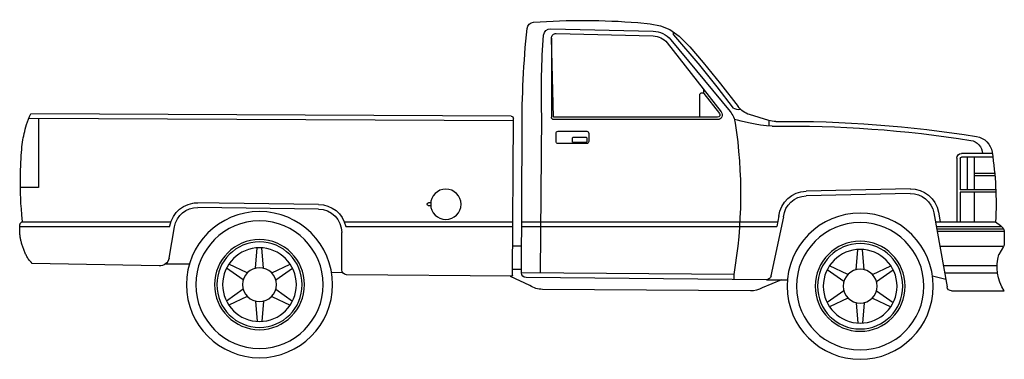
# Model space of a CAD drawing. Extents: x 149 to 250, y -977 to -912.
# Tile 116 of 156: x 198.11 to 203.51, y -932.8 to -930.94. Entities that reach past the tile are written whole.
import ezdxf

# ---------------------------------------------------------------- set-up
doc = ezdxf.new("R2010")
doc.units = 0
doc.header["$MEASUREMENT"] = 0
doc.layers.get('0').update_dxf_attribs({"linetype": 'CONTINUOUS'})
doc.layers.add('PROP', color=7, linetype='CONTINUOUS')

# ---------------------------------------------------------------- blocks, each defined once
blk = doc.blocks.new('PICKUP1')
for p, q in [((-0.4463, 1.8373), (-0.5027, 1.8265)), ((-0.3772, 1.8439), (-0.4463, 1.8373)), ((-0.5531, 1.8058), (-0.6044, 1.7693)), ((-0.5027, 1.8265), (-0.5531, 1.8058)), ((0.0988, 1.8102), (-0.4625, 1.7964)), ((0.0692, 1.7839), (-0.4619, 1.7709)), ((-0.558, 1.7501), (-0.8835, 1.3564)), ((-0.5382, 1.7338), (-0.8346, 1.3545)), ((-0.574, 1.7761), (-0.717, 1.6094)), ((-0.6044, 1.7693), (-0.6633, 1.7113)), ((0.084, 1.3254), (0.0955, 1.7583)), ((0.0955, 1.7583), (0.0955, 1.3254)), ((-0.6633, 1.7113), (-0.7365, 1.626)), ((-0.7365, 1.626), (-0.8307, 1.5076)), ((-0.7164, 1.6101), (-0.8106, 1.4917)), ((-0.8307, 1.5076), (-0.9266, 1.3839)), ((-0.8104, 1.4919), (-0.9003, 1.376)), ((-0.7397, 1.4553), (-0.7397, 1.4761)), ((-0.7399, 1.455), (-0.8245, 1.3466)), ((-0.717, 1.3254), (-0.717, 1.4471)), ((-1.0946, 1.308), (-0.9902, 1.34)), ((-1.0946, 1.308), (-1.0946, 1.278)), ((-0.8149, 1.3254), (-0.7042, 1.3254)), ((-0.8149, 1.3126), (0.0827, 1.3126)), ((-0.7042, 1.3254), (0.084, 1.3254)), ((0.1552, 0.4734), (0.148, 1.3376)), ((0.308, 0.461), (0.3033, 1.3178)), ((0.3034, 1.3051), (2.9556, 1.3195)), ((0.316, 1.3307), (2.9473, 1.345)), ((2.9044, 1.319), (2.9044, 0.9401)), ((0.26, 0.4734), (0.2559, 1.2528)), ((-2.322, 1.1078), (-2.1502, 1.1078)), ((-2.3193, 1.1269), (-2.1502, 1.1269)), ((-2.2205, 1.1078), (-2.2205, 0.9286)), ((-2.1821, 1.1078), (-2.1821, 0.9286)), ((-2.1438, 1.1014), (-2.1438, 0.9286)), ((-2.1246, 1.1014), (-2.1246, 0.7535)), ((-2.331, 1.0054), (-2.2205, 1.0054)), ((-2.3298, 1.0181), (-2.2205, 1.0181)), ((-2.3361, 0.9286), (-2.1438, 0.9286)), ((-1.8709, 0.9329), (-1.2993, 0.9203)), ((2.9044, 0.9401), (3.0028, 0.9401)), ((-2.3361, 0.9158), (-2.1438, 0.9158)), ((-2.2205, 0.9158), (-2.2205, 0.7535)), ((-2.1438, 0.9158), (-2.1438, 0.7535)), ((-1.8703, 0.9073), (-1.2999, 0.8947)), ((0.7564, 0.8566), (0.7693, 0.8566)), ((0.7564, 0.841), (0.7693, 0.841)), ((1.3702, 0.8483), (2.0503, 0.8575)), ((1.3705, 0.8227), (2.0319, 0.8316)), ((-1.999, 0.8019), (-2.0715, 0.3961)), ((-2.0242, 0.8064), (-2.0336, 0.7535)), ((-1.1756, 0.7809), (-1.1072, 0.4563)), ((-1.1505, 0.7862), (-1.1383, 0.7279)), ((-2.3815, 0.7131), (-2.0149, 0.7131)), ((-2.3638, 0.7331), (-2.378, 0.7178)), ((-2.3705, 0.7259), (-2.0126, 0.7259)), ((-2.3373, 0.7535), (-2.3638, 0.7331)), ((-2.0076, 0.7535), (-2.3373, 0.7535)), ((0.2585, 0.7535), (-1.1437, 0.7535)), ((0.2586, 0.7279), (-1.1383, 0.7279)), ((1.2297, 0.7535), (0.3063, 0.7535)), ((1.2217, 0.7279), (0.3064, 0.7279)), ((2.1897, 0.5543), (2.1597, 0.7258)), ((2.993, 0.7535), (2.1789, 0.7535)), ((2.1853, 0.7279), (2.1849, 0.7302)), ((3.0074, 0.7279), (2.1853, 0.7279)), ((-2.3849, 0.7004), (-2.0171, 0.7004)), ((-2.3849, 0.7004), (-2.3849, 0.6311)), ((1.2436, 0.4892), (1.2436, 0.6938)), ((-2.3814, 0.6182), (-2.0318, 0.6182)), ((-2.3814, 0.6182), (-2.3559, 0.5745)), ((-1.6181, 0.4903), (-1.6084, 0.6018)), ((-1.573, 0.4903), (-1.5828, 0.6018)), ((0.2592, 0.619), (0.3071, 0.619)), ((1.6716, 0.499), (1.6814, 0.6105)), ((1.7167, 0.499), (1.707, 0.6105)), ((-2.3457, 0.511), (-2.051, 0.511)), ((-1.685, 0.4257), (-1.7767, 0.4899)), ((-1.6625, 0.4647), (-1.7639, 0.512)), ((-1.5287, 0.4647), (-1.4272, 0.512)), ((-1.5061, 0.4257), (-1.4144, 0.4899)), ((0.2599, 0.4911), (0.3078, 0.4911)), ((1.6047, 0.4344), (1.513, 0.4986)), ((1.6273, 0.4734), (1.5258, 0.5207)), ((1.7611, 0.4734), (1.8625, 0.5207)), ((1.7836, 0.4344), (1.8753, 0.4986)), ((2.2094, 0.5223), (2.0777, 0.5226)), ((2.2446, 0.5122), (2.9393, 0.5251)), ((-2.348, 0.4726), (-2.0578, 0.4726)), ((-2.0642, 0.4367), (-1.9919, 0.4544)), ((-1.082, 0.436), (-1.1971, 0.4359)), ((-1.082, 0.436), (0.2346, 0.4477)), ((-0.9038, 0.4648), (0.26, 0.4743)), ((-0.9038, 0.4648), (-0.9038, 0.4392)), ((0.3145, 0.4547), (1.2183, 0.4634)), ((1.2382, 0.4732), (1.2998, 0.4758)), ((1.6047, 0.3832), (1.513, 0.319)), ((1.7836, 0.3832), (1.8753, 0.319)), ((-2.0967, 0.375), (-2.385, 0.375)), ((-1.685, 0.3744), (-1.7767, 0.3102)), ((-1.6625, 0.3354), (-1.7639, 0.2881)), ((-1.5287, 0.3354), (-1.4272, 0.2881)), ((-1.5061, 0.3744), (-1.4144, 0.3102)), ((1.6273, 0.3441), (1.5258, 0.2968)), ((1.7611, 0.3441), (1.8625, 0.2968)), ((-1.6181, 0.3098), (-1.6084, 0.1983)), ((-1.573, 0.3098), (-1.5828, 0.1983)), ((1.6716, 0.3185), (1.6814, 0.207)), ((1.7167, 0.3185), (1.707, 0.207))]:
    blk.add_line(p, q)
for points in [[(-1.1141, 1.2765), (-1.0818, 1.2789), (-1.0506, 1.283), (-1.021, 1.2881), (-0.9932, 1.2938), (-0.9675, 1.2995), (-0.9444, 1.3049), (-0.924, 1.3094), (-0.9067, 1.3125)], [(2.993, 0.7535), (2.9961, 0.7908), (2.9986, 0.8241), (3.0005, 0.8539), (3.0019, 0.881), (3.0028, 0.9058), (3.0033, 0.929), (3.0035, 0.9511), (3.0035, 0.9728), (3.0033, 0.9944), (3.0029, 1.016), (3.0024, 1.0374), (3.0017, 1.0583), (3.0009, 1.0785), (3, 1.0978), (2.9989, 1.1161), (2.9977, 1.1331), (2.9964, 1.1488), (2.995, 1.1631), (2.9934, 1.1765), (2.9917, 1.1891), (2.9898, 1.2011), (2.9877, 1.2127), (2.9855, 1.2243), (2.983, 1.2359), (2.9803, 1.2479), (2.9773, 1.2603), (2.9739, 1.273), (2.97, 1.2863), (2.9655, 1.3001), (2.9602, 1.3144), (2.9542, 1.3294), (2.9473, 1.345)], [(2.9393, 0.5251), (2.9455, 0.5312), (2.9508, 0.5369), (2.9553, 0.5424), (2.9592, 0.5476), (2.9625, 0.5526), (2.9654, 0.5575), (2.968, 0.5623), (2.9704, 0.567), (2.9727, 0.5718), (2.975, 0.5766), (2.9772, 0.5814), (2.9793, 0.5863), (2.9814, 0.5912), (2.9834, 0.5961), (2.9853, 0.601), (2.9872, 0.606), (2.989, 0.6109), (2.9908, 0.6159), (2.9925, 0.6209), (2.9941, 0.6259), (2.9956, 0.6308), (2.9971, 0.6357), (2.9984, 0.6406), (2.9997, 0.6454), (3.0009, 0.6501), (3.0019, 0.6548), (3.0029, 0.6594), (3.0038, 0.664), (3.0046, 0.6686), (3.0053, 0.6733), (3.0058, 0.678), (3.0063, 0.6827), (3.0067, 0.6875), (3.007, 0.6923), (3.0073, 0.6971), (3.0074, 0.7018), (3.0075, 0.7064), (3.0076, 0.7108), (3.0076, 0.7149), (3.0076, 0.7188), (3.0075, 0.7224), (3.0075, 0.7256), (3.0073, 0.7286), (3.0072, 0.7314), (3.0069, 0.7339), (3.0066, 0.7362), (3.0061, 0.7383), (3.0056, 0.7403), (3.005, 0.7421), (3.0041, 0.7439), (3.0031, 0.7455), (3.0018, 0.7471), (3.0002, 0.7487), (2.9982, 0.7503), (2.9958, 0.7519), (2.993, 0.7535)]]:
    blk.add_lwpolyline(points)
for points in [[(0.0589, 1.2484), (-0.098, 1.2484, 0.414214), (-0.1092, 1.2372), (-0.1092, 1.1926, 0.414214), (-0.098, 1.1814), (0.0589, 1.1814, 0.414214), (0.0702, 1.1926), (0.0702, 1.2372, 0.414214)], [(-0.0252, 1.2161), (-0.0937, 1.2161, 0.414214), (-0.0986, 1.2112), (-0.0986, 1.1918, 0.414214), (-0.0937, 1.1869), (-0.0252, 1.1869, 0.414214), (-0.0203, 1.1918), (-0.0203, 1.2112, 0.414214)]]:
    blk.add_lwpolyline(points, format="xyb", close=True)
blk.add_lwpolyline([(-1.165, 0.4359), (-1.0586, 0.3908, 0.129344), (-0.9955, 0.3747), (0.1442, 0.383, 0.143529), (0.2131, 0.4037), (0.3203, 0.4541)], format="xyb")
for centre, radius in [((0.6736, 0.8488), 0.0831), ((-1.5956, 0.4001), 0.4001), ((1.6942, 0.4088), 0.4001), ((1.6942, 0.4088), 0.3489), ((-1.5956, 0.4001), 0.3489), ((1.6942, 0.4088), 0.2465), ((-1.5956, 0.4001), 0.2465), ((-1.5956, 0.4001), 0.2338), ((-1.5956, 0.4001), 0.2018), ((1.6942, 0.4088), 0.2338), ((1.6942, 0.4088), 0.2018), ((-1.5956, 0.4001), 0.093), ((1.6942, 0.4088), 0.093)]:
    blk.add_circle(centre, radius)
for centre, radius, start, end in [((-0.0753, -1.9785), 3.8343, 85.9858, 94.516), ((0.1905, 1.8081), 0.0384, 5.9218, 85.9858), ((-0.598, 1.785), 0.0256, 339.6059, 14.9923), ((-0.4594, 1.6686), 0.1279, 91.4019, 140.4084), ((0.0699, 1.7583), 0.0256, 0, 91.4019), ((0.0998, 1.7718), 0.0384, 4.66, 91.4019), ((-4.8608, 1.2842), 5.1167, 359.6481, 5.9218), ((-0.4594, 1.6686), 0.1023, 91.4019, 140.4084), ((-3.5847, 1.4715), 3.7351, 357.9453, 4.66), ((-0.7298, 1.4471), 0.0128, 0, 141.9931), ((-1.0277, 1.4623), 0.1279, 287.0463, 322.199), ((-0.9315, 1.4245), 0.0577, 259.9183, 302.7405), ((-0.7849, 1.2749), 0.1279, 140.4084, 171.4649), ((-0.8149, 1.3382), 0.0256, 140.4084, 270), ((-1.2062, -5.0931), 6.3959, 89.34979, 99.24256), ((-1.1321, 1.4303), 0.1279, 269.3498, 287.0463), ((-0.8149, 1.3382), 0.0128, 140.4084, 270), ((0.0827, 1.3254), 0.0128, 270, 0), ((0.3161, 1.3179), 0.0128, 90.3109, 180.3478), ((-1.2062, -5.0931), 6.3703, 89.17226, 98.98454), ((1.6903, 0.9034), 2.6308, 171.4649, 189.5977), ((-2.217, 1.1187), 0.1023, 99.2426, 171.2972), ((-2.189, 1.1232), 0.0768, 98.9845, 177.2025), ((-0.463, 0.8502), 1.8768, 171.2972, 182.954), ((-2.1502, 1.1014), 0.0256, 0, 90), ((-2.1502, 1.1014), 0.0064, 0, 90), ((-1.8731, 0.7794), 0.1535, 88.7378, 169.8752), ((-1.3027, 0.7668), 0.1535, 6.3302, 88.7378), ((-1.8731, 0.7794), 0.1279, 88.7378, 169.8752), ((-1.3027, 0.7668), 0.1279, 6.3302, 88.7378), ((0.7688, 0.8488), 0.00781, 273.6914, 86.3086), ((1.3716, 0.6948), 0.1535, 90.4553, 167.524), ((1.3716, 0.6948), 0.1279, 90.4553, 180.4109), ((2.0337, 0.7037), 0.1535, 9.9407, 90.7766), ((2.0337, 0.7037), 0.1279, 9.9407, 90.7766), ((-2.3594, 0.7004), 0.0256, 136.9581, 180), ((-2.3594, 0.6311), 0.0256, 180, 210.3085), ((-2.5823, 0.5057), 0.2366, 326.4781, 16.9181), ((2.2401, 0.5632), 0.0512, 189.9407, 274.9772), ((1.2181, 0.489), 0.0256, 270.553, 0.4109), ((-1.0822, 0.4616), 0.0256, 191.8978, 270.4295), ((0.2344, 0.4732), 0.0256, 270.4295, 0.3037), ((0.3144, 0.4611), 0.0064, 180.3478, 270.553), ((-2.0967, 0.4006), 0.0256, 270, 349.8752)]:
    blk.add_arc(centre, radius, start, end)

msp = doc.modelspace()

# ---------------------------------------------------------------- block references
at = {"layer": 'PROP', "color": 7, "xscale": -1}
msp.add_blockref('PICKUP1', (201.12211, -932.79972, -0.00446), dxfattribs=at)

doc.saveas('drawing.dxf')
